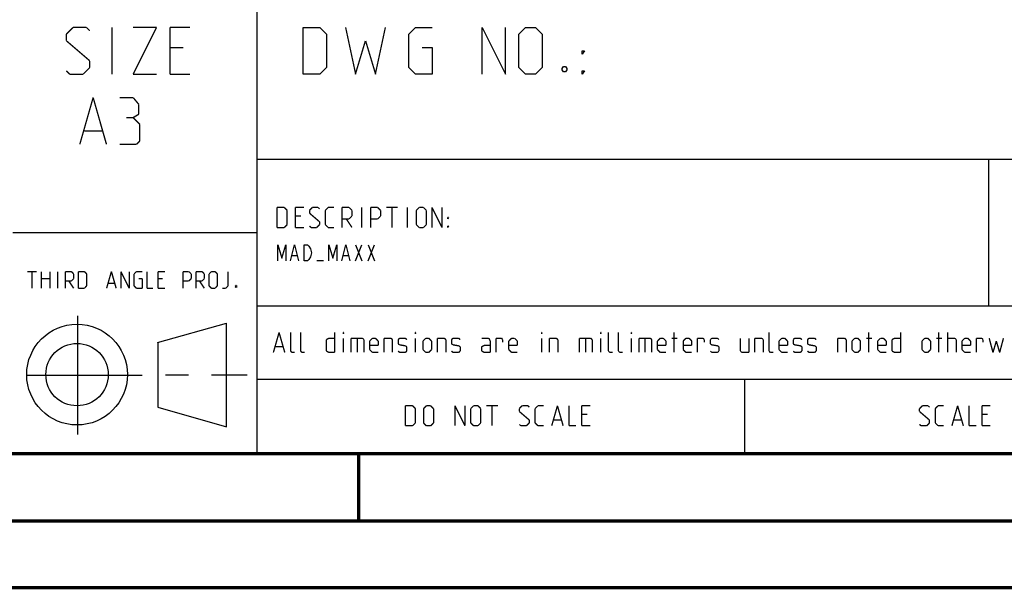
# Model space of a CAD drawing. Header units: millimetres. Extents: x 0 to 420, y 0 to 297.
# Tile 186 of 256: x 284 to 358, y 0 to 43. Entities that reach past the tile are written whole.
import ezdxf

# ---------------------------------------------------------------- set-up
doc = ezdxf.new("R2010")
doc.units = ezdxf.units.MM
doc.header["$LTSCALE"] = 23.1
doc.linetypes.add('CENTER', pattern=[0.6, 0.375, -0.075, 0.075, -0.075])
doc.layers.get('0').update_dxf_attribs({"linetype": 'CONTINUOUS'})
doc.layers.add('DEFAULT_1', color=7, linetype='CENTER')

msp = doc.modelspace()

# ---------------------------------------------------------------- linework, layer by layer
at = {"color": 2, "linetype": 'CONTINUOUS'}
for p, q in [((301.69, 48.555), (301.69, 10.125)), ((305.169, 41.95), (306.419, 41.95)), ((305.169, 38.45), (305.169, 41.95)), ((306.419, 41.95), (306.919, 41.45)), ((306.919, 41.45), (306.919, 38.95)), ((308.335, 41.95), (309.085, 38.45)), ((310.585, 38.45), (311.335, 41.95)), ((313.085, 41.45), (313.585, 41.95)), ((313.085, 38.95), (313.085, 41.45)), ((313.585, 41.95), (314.836, 41.95)), ((318.586, 41.95), (320.335, 38.45)), ((318.586, 38.45), (318.586, 41.95)), ((320.335, 38.45), (320.335, 41.95)), ((321.336, 41.45), (321.835, 41.95)), ((321.336, 38.95), (321.336, 41.45)), ((321.835, 41.95), (322.586, 41.95)), ((322.586, 41.95), (323.085, 41.45)), ((323.085, 41.45), (323.085, 38.95)), ((309.085, 38.45), (309.835, 40.95)), ((309.835, 40.95), (310.585, 38.45)), ((314.086, 40.45), (314.836, 40.45)), ((314.836, 40.45), (314.836, 38.45)), ((326.085, 40.2), (326.252, 40.2)), ((326.085, 39.95), (326.085, 40.2)), ((326.252, 40.2), (326.085, 39.95)), ((306.419, 38.45), (305.169, 38.45)), ((306.919, 38.95), (306.419, 38.45)), ((313.585, 38.45), (313.085, 38.95)), ((314.836, 38.45), (313.585, 38.45)), ((321.835, 38.45), (321.336, 38.95)), ((322.586, 38.45), (321.835, 38.45)), ((323.085, 38.95), (322.586, 38.45)), ((324.586, 38.866), (324.669, 39.033)), ((324.586, 38.783), (324.586, 38.866)), ((324.669, 38.616), (324.586, 38.783)), ((324.669, 39.033), (324.835, 39.033)), ((324.835, 38.616), (324.669, 38.616)), ((324.835, 39.033), (324.919, 38.866)), ((324.919, 38.783), (324.835, 38.616)), ((324.919, 38.866), (324.919, 38.783)), ((326.085, 38.7), (326.252, 38.7)), ((326.085, 38.45), (326.085, 38.7)), ((326.252, 38.7), (326.085, 38.45)), ((301.69, 32.085), (409.81, 32.085)), ((356.53, 32.085), (356.53, 21.105)), ((283.41, 26.595), (301.69, 26.595)), ((309.078, 25.674), (309.558, 24.474)), ((309.078, 24.474), (309.558, 25.674)), ((310.038, 25.674), (310.518, 24.474)), ((310.038, 24.474), (310.518, 25.674)), ((304.338, 24.874), (304.698, 24.874)), ((306.678, 24.474), (306.198, 24.474)), ((308.178, 24.874), (308.538, 24.874)), ((301.69, 21.105), (409.81, 21.105)), ((288.243, 20.346), (288.243, 11.456)), ((294.261, 18.37), (299.428, 19.811)), ((299.429, 12.039), (299.43, 19.8)), ((294.262, 18.37), (294.273, 13.523)), ((301.69, 15.615), (409.81, 15.615)), ((338.25, 15.615), (338.25, 10.125)), ((294.272, 13.524), (299.428, 12.039)), ((246.85, 10.125), (409.81, 10.125))]:
    msp.add_line(p, q, dxfattribs=at)
at = {"color": 7, "linetype": 'CONTINUOUS'}
for p, q in [((409.86, 10.074), (25.007, 10.013)), ((0, 0), (420, 0))]:
    msp.add_line(p, q, dxfattribs=at)
at = {"color": 2, "linetype": 'CONTINUOUS', "const_width": 0.1}
for points in [[(287.425, 41.45), (287.925, 41.95)], [(287.425, 40.95), (287.425, 41.45)], [(287.925, 41.95), (288.925, 41.95)], [(288.925, 41.95), (289.175, 41.7)], [(290.841, 38.45), (290.841, 41.95)], [(292.425, 41.95), (294.175, 41.95)], [(294.175, 41.95), (292.425, 38.45)], [(295.175, 41.95), (296.675, 41.95)], [(295.175, 38.45), (295.175, 41.95)], [(289.175, 39.45), (287.425, 40.95)], [(296.175, 40.45), (295.175, 40.45)], [(289.175, 38.95), (289.175, 39.45)], [(287.425, 38.7), (287.675, 38.45)], [(287.675, 38.45), (288.675, 38.45)], [(288.675, 38.45), (289.175, 38.95)], [(292.425, 38.45), (294.175, 38.45)], [(295.175, 38.45), (296.675, 38.45)], [(288.425, 33.2), (289.425, 36.7)], [(289.425, 36.7), (290.425, 33.2)], [(292.425, 36.7), (291.425, 36.7)], [(292.841, 36.2), (292.425, 36.7)], [(292.841, 35.45), (292.841, 36.2)], [(292.425, 35.2), (292.841, 35.45)], [(292.425, 35.2), (291.925, 35.2)], [(292.925, 34.7), (292.425, 35.2)], [(292.925, 33.45), (292.925, 34.7)], [(288.758, 34.2), (290.091, 34.2)], [(291.425, 33.2), (292.675, 33.2)], [(292.675, 33.2), (292.925, 33.45)], [(303.216, 28.47), (303.752, 28.47)], [(303.216, 26.97), (303.216, 28.47)], [(303.752, 28.47), (303.966, 28.256)], [(303.966, 28.256), (303.966, 27.184)], [(304.574, 28.47), (305.216, 28.47)], [(304.574, 26.97), (304.574, 28.47)], [(305.645, 28.256), (305.859, 28.47)], [(305.645, 28.041), (305.645, 28.256)], [(306.395, 27.398), (305.645, 28.041)], [(305.859, 28.47), (306.288, 28.47)], [(306.288, 28.47), (306.395, 28.363)], [(306.824, 28.256), (307.038, 28.47)], [(306.824, 27.184), (306.824, 28.256)], [(307.038, 28.47), (307.466, 28.47)], [(308.074, 28.47), (308.609, 28.47)], [(308.074, 26.97), (308.074, 28.47)], [(308.609, 28.47), (308.824, 28.256)], [(308.824, 28.256), (308.824, 27.827)], [(309.538, 26.97), (309.538, 28.47)], [(310.216, 28.47), (310.752, 28.47)], [(310.216, 26.97), (310.216, 28.47)], [(310.752, 28.47), (310.966, 28.256)], [(310.966, 28.256), (310.966, 27.827)], [(311.395, 28.47), (312.252, 28.47)], [(311.824, 26.97), (311.824, 28.47)], [(312.966, 26.97), (312.966, 28.47)], [(313.645, 28.256), (313.859, 28.47)], [(313.645, 27.184), (313.645, 28.256)], [(313.859, 28.47), (314.181, 28.47)], [(314.181, 28.47), (314.395, 28.256)], [(314.395, 28.256), (314.395, 27.184)], [(314.824, 28.47), (315.574, 26.97)], [(314.824, 26.97), (314.824, 28.47)], [(315.574, 26.97), (315.574, 28.47)], [(305.002, 27.827), (304.574, 27.827)], [(306.395, 27.184), (306.395, 27.398)], [(308.609, 27.613), (308.074, 27.613)], [(308.395, 27.613), (308.824, 26.97)], [(308.824, 27.827), (308.609, 27.613)], [(310.752, 27.613), (310.216, 27.613)], [(310.966, 27.827), (310.752, 27.613)], [(316.002, 27.72), (316.074, 27.72)], [(316.002, 27.613), (316.002, 27.72)], [(316.074, 27.72), (316.002, 27.613)], [(303.752, 26.97), (303.216, 26.97)], [(303.966, 27.184), (303.752, 26.97)], [(304.574, 26.97), (305.216, 26.97)], [(305.645, 27.077), (305.752, 26.97)], [(305.752, 26.97), (306.181, 26.97)], [(306.181, 26.97), (306.395, 27.184)], [(307.038, 26.97), (306.824, 27.184)], [(307.466, 26.97), (307.038, 26.97)], [(313.859, 26.97), (313.645, 27.184)], [(314.181, 26.97), (313.859, 26.97)], [(314.395, 27.184), (314.181, 26.97)], [(316.002, 27.077), (316.074, 27.077)], [(316.002, 26.97), (316.002, 27.077)], [(316.074, 27.077), (316.002, 26.97)], [(284.484, 23.672), (285.198, 23.672)], [(284.841, 22.422), (284.841, 23.672)], [(285.556, 22.422), (285.556, 23.672)], [(286.181, 23.672), (286.181, 22.422)], [(286.776, 22.422), (286.776, 23.672)], [(287.341, 23.672), (287.788, 23.672)], [(287.341, 22.422), (287.341, 23.672)], [(287.788, 23.672), (287.966, 23.494)], [(288.323, 23.672), (288.77, 23.672)], [(288.323, 22.422), (288.323, 23.672)], [(288.77, 23.672), (288.948, 23.494)], [(290.437, 22.422), (290.794, 23.672)], [(290.794, 23.672), (291.151, 22.422)], [(291.508, 23.672), (292.133, 22.422)], [(291.508, 22.422), (291.508, 23.672)], [(292.133, 22.422), (292.133, 23.672)], [(292.49, 23.494), (292.669, 23.672)], [(292.669, 23.672), (293.115, 23.672)], [(293.472, 23.672), (293.472, 22.422)], [(294.276, 23.672), (294.812, 23.672)], [(294.276, 22.422), (294.276, 23.672)], [(296.151, 23.672), (296.597, 23.672)], [(296.151, 22.422), (296.151, 23.672)], [(296.597, 23.672), (296.776, 23.494)], [(297.133, 23.672), (297.579, 23.672)], [(297.133, 22.422), (297.133, 23.672)], [(297.579, 23.672), (297.758, 23.494)], [(298.115, 23.494), (298.294, 23.672)], [(298.294, 23.672), (298.562, 23.672)], [(298.562, 23.672), (298.74, 23.494)], [(299.544, 22.601), (299.544, 23.672)], [(285.556, 23.137), (286.181, 23.137)], [(287.788, 22.958), (287.341, 22.958)], [(287.609, 22.958), (287.966, 22.422)], [(287.966, 23.137), (287.788, 22.958)], [(287.966, 23.494), (287.966, 23.137)], [(288.948, 23.494), (288.948, 22.601)], [(292.49, 22.601), (292.49, 23.494)], [(292.847, 23.137), (293.115, 23.137)], [(293.115, 23.137), (293.115, 22.422)], [(294.633, 23.137), (294.276, 23.137)], [(296.597, 22.958), (296.151, 22.958)], [(296.776, 23.137), (296.597, 22.958)], [(296.776, 23.494), (296.776, 23.137)], [(297.579, 22.958), (297.133, 22.958)], [(297.401, 22.958), (297.758, 22.422)], [(297.758, 23.137), (297.579, 22.958)], [(297.758, 23.494), (297.758, 23.137)], [(298.115, 22.601), (298.115, 23.494)], [(298.74, 23.494), (298.74, 22.601)], [(288.77, 22.422), (288.323, 22.422)], [(288.948, 22.601), (288.77, 22.422)], [(290.556, 22.779), (291.032, 22.779)], [(292.669, 22.422), (292.49, 22.601)], [(293.115, 22.422), (292.669, 22.422)], [(293.472, 22.422), (293.919, 22.422)], [(294.276, 22.422), (294.812, 22.422)], [(298.294, 22.422), (298.115, 22.601)], [(298.562, 22.422), (298.294, 22.422)], [(298.74, 22.601), (298.562, 22.422)], [(299.097, 22.422), (299.365, 22.422)], [(299.365, 22.422), (299.544, 22.601)], [(300.079, 22.571), (300.109, 22.631)], [(300.079, 22.541), (300.079, 22.571)], [(300.109, 22.482), (300.079, 22.541)], [(300.109, 22.631), (300.169, 22.631)], [(300.169, 22.482), (300.109, 22.482)], [(300.169, 22.631), (300.198, 22.571)], [(300.198, 22.541), (300.169, 22.482)], [(300.198, 22.571), (300.198, 22.541)], [(302.931, 17.61), (303.359, 19.11)], [(303.359, 19.11), (303.788, 17.61)], [(304.216, 17.717), (304.216, 19.11)], [(304.966, 17.717), (304.966, 19.11)], [(306.895, 18.574), (307.109, 18.681)], [(306.895, 17.717), (306.895, 18.574)], [(307.109, 18.681), (307.538, 18.681)], [(307.538, 19.11), (307.538, 17.61)], [(308.181, 19.11), (308.216, 19.11)], [(308.181, 19.003), (308.181, 19.11)], [(308.216, 19.11), (308.181, 19.003)], [(308.181, 17.61), (308.181, 18.681)], [(308.752, 18.681), (309.609, 18.681)], [(308.752, 17.61), (308.752, 18.681)], [(309.216, 18.681), (309.216, 17.61)], [(309.609, 18.681), (309.716, 18.574)], [(309.716, 18.574), (309.716, 17.61)], [(310.145, 18.467), (310.359, 18.681)], [(310.145, 17.824), (310.145, 18.467)], [(310.359, 18.681), (310.574, 18.681)], [(310.574, 18.681), (310.788, 18.467)], [(310.788, 18.467), (310.788, 18.146)], [(311.216, 18.681), (311.752, 18.681)], [(311.216, 17.61), (311.216, 18.681)], [(311.752, 18.681), (311.859, 18.574)], [(311.859, 18.574), (311.859, 17.61)], [(312.288, 18.574), (312.395, 18.681)], [(312.288, 18.253), (312.288, 18.574)], [(312.395, 18.681), (312.824, 18.681)], [(312.824, 18.681), (312.931, 18.574)], [(313.574, 19.11), (313.609, 19.11)], [(313.574, 19.003), (313.574, 19.11)], [(313.609, 19.11), (313.574, 19.003)], [(313.574, 17.61), (313.574, 18.681)], [(314.145, 18.467), (314.359, 18.681)], [(314.145, 17.824), (314.145, 18.467)], [(314.359, 18.681), (314.574, 18.681)], [(314.574, 18.681), (314.788, 18.467)], [(314.788, 18.467), (314.788, 17.824)], [(315.216, 18.681), (315.752, 18.681)], [(315.216, 17.61), (315.216, 18.681)], [(315.752, 18.681), (315.859, 18.574)], [(315.859, 18.574), (315.859, 17.61)], [(316.288, 18.574), (316.395, 18.681)], [(316.288, 18.253), (316.288, 18.574)], [(316.395, 18.681), (316.824, 18.681)], [(316.824, 18.681), (316.931, 18.574)], [(319.074, 18.681), (318.538, 18.681)], [(319.181, 18.467), (319.074, 18.681)], [(319.181, 17.61), (319.181, 18.467)], [(319.609, 18.681), (320.038, 18.681)], [(319.609, 17.61), (319.609, 18.681)], [(320.038, 18.681), (320.109, 18.574)], [(320.109, 18.574), (320.109, 18.36)], [(320.574, 18.467), (320.788, 18.681)], [(320.574, 17.824), (320.574, 18.467)], [(320.788, 18.681), (321.002, 18.681)], [(321.002, 18.681), (321.216, 18.467)], [(321.216, 18.467), (321.216, 18.146)], [(323.038, 19.11), (323.074, 19.11)], [(323.038, 19.003), (323.038, 19.11)], [(323.074, 19.11), (323.038, 19.003)], [(323.038, 17.61), (323.038, 18.681)], [(323.609, 18.681), (324.145, 18.681)], [(323.609, 17.61), (323.609, 18.681)], [(324.145, 18.681), (324.252, 18.574)], [(324.252, 18.574), (324.252, 17.61)], [(325.859, 18.681), (326.716, 18.681)], [(325.859, 17.61), (325.859, 18.681)], [(326.324, 18.681), (326.324, 17.61)], [(326.716, 18.681), (326.824, 18.574)], [(326.824, 18.574), (326.824, 17.61)], [(327.466, 19.11), (327.502, 19.11)], [(327.466, 19.003), (327.466, 19.11)], [(327.502, 19.11), (327.466, 19.003)], [(327.466, 17.61), (327.466, 18.681)], [(328.038, 17.717), (328.038, 19.11)], [(328.788, 17.717), (328.788, 19.11)], [(329.752, 19.11), (329.788, 19.11)], [(329.752, 19.003), (329.752, 19.11)], [(329.788, 19.11), (329.752, 19.003)], [(329.752, 17.61), (329.752, 18.681)], [(330.324, 18.681), (331.181, 18.681)], [(330.324, 17.61), (330.324, 18.681)], [(330.788, 18.681), (330.788, 17.61)], [(331.181, 18.681), (331.288, 18.574)], [(331.288, 18.574), (331.288, 17.61)], [(331.716, 18.467), (331.931, 18.681)], [(331.716, 17.824), (331.716, 18.467)], [(331.931, 18.681), (332.145, 18.681)], [(332.145, 18.681), (332.359, 18.467)], [(332.359, 18.467), (332.359, 18.146)], [(332.788, 18.681), (333.216, 18.681)], [(332.966, 17.61), (332.966, 19.11)], [(333.645, 18.467), (333.859, 18.681)], [(333.645, 17.824), (333.645, 18.467)], [(333.859, 18.681), (334.074, 18.681)], [(334.074, 18.681), (334.288, 18.467)], [(334.288, 18.467), (334.288, 18.146)], [(334.716, 18.681), (335.145, 18.681)], [(334.716, 17.61), (334.716, 18.681)], [(335.145, 18.681), (335.216, 18.574)], [(335.216, 18.574), (335.216, 18.36)], [(335.681, 18.574), (335.788, 18.681)], [(335.681, 18.253), (335.681, 18.574)], [(335.788, 18.681), (336.216, 18.681)], [(336.216, 18.681), (336.324, 18.574)], [(337.931, 18.681), (337.931, 17.717)], [(338.574, 17.61), (338.574, 18.681)], [(339.002, 18.681), (339.538, 18.681)], [(339.002, 17.61), (339.002, 18.681)], [(339.538, 18.681), (339.645, 18.574)], [(339.645, 18.574), (339.645, 17.61)], [(340.074, 17.717), (340.074, 19.11)], [(340.824, 18.467), (341.038, 18.681)], [(340.824, 17.824), (340.824, 18.467)], [(341.038, 18.681), (341.252, 18.681)], [(341.252, 18.681), (341.466, 18.467)], [(341.466, 18.467), (341.466, 18.146)], [(341.895, 18.574), (342.002, 18.681)], [(341.895, 18.253), (341.895, 18.574)], [(342.002, 18.681), (342.431, 18.681)], [(342.431, 18.681), (342.538, 18.574)], [(342.966, 18.574), (343.074, 18.681)], [(342.966, 18.253), (342.966, 18.574)], [(343.074, 18.681), (343.502, 18.681)], [(343.502, 18.681), (343.609, 18.574)], [(345.216, 18.681), (345.752, 18.681)], [(345.216, 17.61), (345.216, 18.681)], [(345.752, 18.681), (345.859, 18.574)], [(345.859, 18.574), (345.859, 17.61)], [(346.288, 18.467), (346.502, 18.681)], [(346.288, 17.824), (346.288, 18.467)], [(346.502, 18.681), (346.716, 18.681)], [(346.716, 18.681), (346.931, 18.467)], [(346.931, 18.467), (346.931, 17.824)], [(347.359, 18.681), (347.788, 18.681)], [(347.538, 17.61), (347.538, 19.11)], [(348.216, 18.467), (348.431, 18.681)], [(348.216, 17.824), (348.216, 18.467)], [(348.431, 18.681), (348.645, 18.681)], [(348.645, 18.681), (348.859, 18.467)], [(348.859, 18.467), (348.859, 18.146)], [(349.288, 18.574), (349.502, 18.681)], [(349.288, 17.717), (349.288, 18.574)], [(349.502, 18.681), (349.931, 18.681)], [(349.931, 19.11), (349.931, 17.61)], [(351.538, 18.467), (351.752, 18.681)], [(351.538, 17.824), (351.538, 18.467)], [(351.752, 18.681), (351.966, 18.681)], [(351.966, 18.681), (352.181, 18.467)], [(352.181, 18.467), (352.181, 17.824)], [(352.609, 18.681), (353.038, 18.681)], [(352.788, 17.61), (352.788, 19.11)], [(353.466, 17.61), (353.466, 19.11)], [(353.466, 18.681), (354.002, 18.681)], [(354.002, 18.681), (354.109, 18.574)], [(354.109, 18.574), (354.109, 17.61)], [(354.538, 18.467), (354.752, 18.681)], [(354.538, 17.824), (354.538, 18.467)], [(354.752, 18.681), (354.966, 18.681)], [(354.966, 18.681), (355.181, 18.467)], [(355.181, 18.467), (355.181, 18.146)], [(355.609, 18.681), (356.038, 18.681)], [(355.609, 17.61), (355.609, 18.681)], [(356.038, 18.681), (356.109, 18.574)], [(356.109, 18.574), (356.109, 18.36)], [(356.574, 18.681), (356.859, 17.61)], [(356.859, 17.61), (357.109, 18.467)], [(357.109, 18.467), (357.359, 17.61)], [(357.359, 17.61), (357.645, 18.681)], [(303.074, 18.038), (303.645, 18.038)], [(304.324, 17.61), (304.216, 17.717)], [(305.074, 17.61), (304.966, 17.717)], [(307.109, 17.61), (306.895, 17.717)], [(310.788, 18.146), (310.145, 18.146)], [(310.359, 17.61), (310.145, 17.824)], [(312.395, 18.181), (312.288, 18.253)], [(312.288, 17.717), (312.395, 17.61)], [(312.824, 18.11), (312.395, 18.181)], [(312.931, 18.038), (312.824, 18.11)], [(312.824, 17.61), (312.931, 17.717)], [(312.931, 17.717), (312.931, 18.038)], [(314.359, 17.61), (314.145, 17.824)], [(314.788, 17.824), (314.574, 17.61)], [(316.395, 18.181), (316.288, 18.253)], [(316.288, 17.717), (316.395, 17.61)], [(316.824, 18.11), (316.395, 18.181)], [(316.931, 18.038), (316.824, 18.11)], [(316.824, 17.61), (316.931, 17.717)], [(316.931, 17.717), (316.931, 18.038)], [(318.538, 18.038), (318.752, 18.146)], [(318.538, 17.717), (318.538, 18.038)], [(318.752, 17.61), (318.538, 17.717)], [(318.752, 18.146), (319.181, 18.146)], [(321.216, 18.146), (320.574, 18.146)], [(320.788, 17.61), (320.574, 17.824)], [(328.145, 17.61), (328.038, 17.717)], [(328.895, 17.61), (328.788, 17.717)], [(332.359, 18.146), (331.716, 18.146)], [(331.931, 17.61), (331.716, 17.824)], [(334.288, 18.146), (333.645, 18.146)], [(333.859, 17.61), (333.645, 17.824)], [(335.788, 18.181), (335.681, 18.253)], [(335.681, 17.717), (335.788, 17.61)], [(336.216, 18.11), (335.788, 18.181)], [(336.324, 18.038), (336.216, 18.11)], [(336.216, 17.61), (336.324, 17.717)], [(336.324, 17.717), (336.324, 18.038)], [(337.931, 17.717), (338.038, 17.61)], [(340.181, 17.61), (340.074, 17.717)], [(341.466, 18.146), (340.824, 18.146)], [(341.038, 17.61), (340.824, 17.824)], [(342.002, 18.181), (341.895, 18.253)], [(341.895, 17.717), (342.002, 17.61)], [(342.431, 18.11), (342.002, 18.181)], [(342.538, 18.038), (342.431, 18.11)], [(342.431, 17.61), (342.538, 17.717)], [(342.538, 17.717), (342.538, 18.038)], [(343.074, 18.181), (342.966, 18.253)], [(342.966, 17.717), (343.074, 17.61)], [(343.502, 18.11), (343.074, 18.181)], [(343.609, 18.038), (343.502, 18.11)], [(343.502, 17.61), (343.609, 17.717)], [(343.609, 17.717), (343.609, 18.038)], [(346.502, 17.61), (346.288, 17.824)], [(346.931, 17.824), (346.716, 17.61)], [(348.859, 18.146), (348.216, 18.146)], [(348.431, 17.61), (348.216, 17.824)], [(349.502, 17.61), (349.288, 17.717)], [(351.752, 17.61), (351.538, 17.824)], [(352.181, 17.824), (351.966, 17.61)], [(355.181, 18.146), (354.538, 18.146)], [(354.752, 17.61), (354.538, 17.824)], [(304.538, 17.61), (304.324, 17.61)], [(305.288, 17.61), (305.074, 17.61)], [(307.538, 17.61), (307.109, 17.61)], [(310.788, 17.61), (310.359, 17.61)], [(312.395, 17.61), (312.824, 17.61)], [(314.574, 17.61), (314.359, 17.61)], [(316.395, 17.61), (316.824, 17.61)], [(319.181, 17.61), (318.752, 17.61)], [(321.216, 17.61), (320.788, 17.61)], [(328.359, 17.61), (328.145, 17.61)], [(329.109, 17.61), (328.895, 17.61)], [(332.359, 17.61), (331.931, 17.61)], [(334.288, 17.61), (333.859, 17.61)], [(335.788, 17.61), (336.216, 17.61)], [(338.038, 17.61), (338.574, 17.61)], [(340.395, 17.61), (340.181, 17.61)], [(341.466, 17.61), (341.038, 17.61)], [(342.002, 17.61), (342.431, 17.61)], [(343.074, 17.61), (343.502, 17.61)], [(346.716, 17.61), (346.502, 17.61)], [(348.859, 17.61), (348.431, 17.61)], [(349.931, 17.61), (349.502, 17.61)], [(351.966, 17.61), (351.752, 17.61)], [(355.181, 17.61), (354.752, 17.61)], [(312.827, 13.62), (313.363, 13.62)], [(312.827, 12.12), (312.827, 13.62)], [(313.363, 13.62), (313.577, 13.406)], [(313.577, 13.406), (313.577, 12.334)], [(314.184, 13.406), (314.398, 13.62)], [(314.184, 12.334), (314.184, 13.406)], [(314.398, 13.62), (314.72, 13.62)], [(314.72, 13.62), (314.934, 13.406)], [(314.934, 13.406), (314.934, 12.334)], [(316.541, 13.62), (317.291, 12.12)], [(316.541, 12.12), (316.541, 13.62)], [(317.291, 12.12), (317.291, 13.62)], [(317.72, 13.406), (317.934, 13.62)], [(317.72, 12.334), (317.72, 13.406)], [(317.934, 13.62), (318.255, 13.62)], [(318.255, 13.62), (318.47, 13.406)], [(318.47, 13.406), (318.47, 12.334)], [(318.898, 13.62), (319.755, 13.62)], [(319.327, 12.12), (319.327, 13.62)], [(321.363, 13.406), (321.577, 13.62)], [(321.363, 13.191), (321.363, 13.406)], [(321.577, 13.62), (322.005, 13.62)], [(322.005, 13.62), (322.113, 13.513)], [(322.541, 13.406), (322.755, 13.62)], [(322.541, 12.334), (322.541, 13.406)], [(322.755, 13.62), (323.184, 13.62)], [(323.791, 12.12), (324.22, 13.62)], [(324.22, 13.62), (324.648, 12.12)], [(325.077, 13.62), (325.077, 12.12)], [(326.041, 13.62), (326.684, 13.62)], [(326.041, 12.12), (326.041, 13.62)], [(351.351, 13.406), (351.565, 13.62)], [(351.351, 13.191), (351.351, 13.406)], [(351.565, 13.62), (351.994, 13.62)], [(351.994, 13.62), (352.101, 13.513)], [(352.53, 13.406), (352.744, 13.62)], [(352.53, 12.334), (352.53, 13.406)], [(352.744, 13.62), (353.173, 13.62)], [(353.78, 12.12), (354.208, 13.62)], [(354.208, 13.62), (354.637, 12.12)], [(355.065, 13.62), (355.065, 12.12)], [(356.03, 13.62), (356.673, 13.62)], [(356.03, 12.12), (356.03, 13.62)], [(322.113, 12.548), (321.363, 13.191)], [(322.113, 12.334), (322.113, 12.548)], [(323.934, 12.548), (324.505, 12.548)], [(326.47, 12.977), (326.041, 12.977)], [(352.101, 12.548), (351.351, 13.191)], [(352.101, 12.334), (352.101, 12.548)], [(353.923, 12.548), (354.494, 12.548)], [(356.458, 12.977), (356.03, 12.977)], [(313.363, 12.12), (312.827, 12.12)], [(313.577, 12.334), (313.363, 12.12)], [(314.398, 12.12), (314.184, 12.334)], [(314.72, 12.12), (314.398, 12.12)], [(314.934, 12.334), (314.72, 12.12)], [(317.934, 12.12), (317.72, 12.334)], [(318.255, 12.12), (317.934, 12.12)], [(318.47, 12.334), (318.255, 12.12)], [(321.363, 12.227), (321.47, 12.12)], [(321.47, 12.12), (321.898, 12.12)], [(321.898, 12.12), (322.113, 12.334)], [(322.755, 12.12), (322.541, 12.334)], [(323.184, 12.12), (322.755, 12.12)], [(325.077, 12.12), (325.613, 12.12)], [(326.041, 12.12), (326.684, 12.12)], [(351.351, 12.227), (351.458, 12.12)], [(351.458, 12.12), (351.887, 12.12)], [(351.887, 12.12), (352.101, 12.334)], [(352.744, 12.12), (352.53, 12.334)], [(353.173, 12.12), (352.744, 12.12)], [(355.065, 12.12), (355.601, 12.12)], [(356.03, 12.12), (356.673, 12.12)]]:
    msp.add_lwpolyline(points, dxfattribs=at)
at = {"color": 2, "linetype": 'CONTINUOUS'}
for points in [[(303.258, 24.474), (303.258, 25.674), (303.558, 24.674), (303.858, 25.674), (303.858, 24.474)], [(304.218, 24.474), (304.518, 25.674), (304.818, 24.474)], [(305.238, 25.674), (305.478, 25.674), (305.598, 25.574)], [(305.718, 24.774), (305.598, 24.574), (305.478, 24.474), (305.238, 24.474), (305.238, 25.674)], [(305.598, 25.574), (305.718, 25.374), (305.778, 25.074), (305.718, 24.774)], [(307.098, 24.474), (307.098, 25.674), (307.398, 24.674), (307.698, 25.674), (307.698, 24.474)], [(308.058, 24.474), (308.358, 25.674), (308.658, 24.474)]]:
    msp.add_lwpolyline(points, dxfattribs=at)
at = {"color": 7, "linetype": 'CONTINUOUS', "const_width": 0.25}
for points in [[(409.831, 10.048), (25, 10)], [(309.323, 5.004), (309.323, 10.004)], [(20, 5), (415, 5)], [(420, 0), (0, 0)]]:
    msp.add_lwpolyline(points, dxfattribs=at)
at = {"color": 2, "linetype": 'CONTINUOUS'}
for radius in [3.772, 2.337]:
    msp.add_circle((288.22, 15.953), radius, dxfattribs=at)
at = {"layer": 'DEFAULT_1', "color": 2, "linetype": 'CENTER'}
msp.add_line((284.447, 15.906), (300.963, 15.937), dxfattribs=at)

doc.saveas('drawing.dxf')
